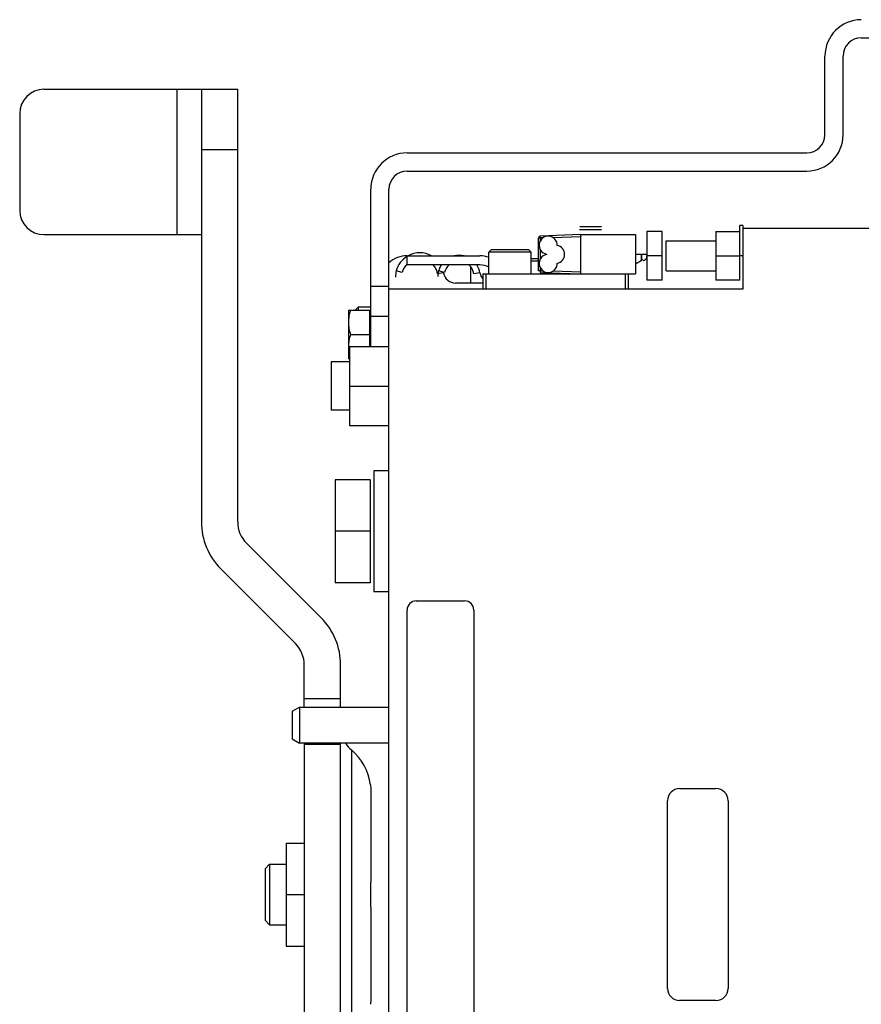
# Model space of a CAD drawing. Extents: x -1817 to 1181, y 8 to 1522.
# Tile 52 of 66: x 280 to 419, y 781 to 943. Entities that reach past the tile are written whole.
import ezdxf

# ---------------------------------------------------------------- set-up
doc = ezdxf.new("R2010")
doc.units = 0
doc.header["$LTSCALE"] = 65.395
doc.layers.get('0').update_dxf_attribs({"linetype": 'CONTINUOUS'})

msp = doc.modelspace()

# ---------------------------------------------------------------- linework, layer by layer
at = {"color": 6, "linetype": 'CONTINUOUS'}
for p, q in [((418.73, 940.46), (442.73, 940.46)), ((412.73, 924.46), (412.73, 937.46)), ((415.73, 924.46), (415.73, 937.46)), ((283.75, 931.96), (315.75, 931.96)), ((309.75, 931.96), (309.75, 860.52)), ((315.75, 860.52), (315.75, 931.96)), ((279.75, 927.96), (279.75, 911.96)), ((343.73, 921.46), (409.73, 921.46)), ((343.73, 918.46), (409.73, 918.46)), ((337.73, 889.46), (337.73, 915.46)), ((340.73, 698.96), (340.73, 915.46)), ((399.18, 909.46), (398.68, 909.46)), ((283.75, 907.96), (309.75, 907.96)), ((372.43, 907.96), (365.72, 907.73)), ((372.43, 907.96), (381.43, 907.96)), ((372.43, 901.76), (372.43, 907.66)), ((381.43, 907.96), (381.43, 901.46)), ((383.33, 908.46), (383.33, 900.46)), ((385.83, 908.46), (383.33, 908.46)), ((385.83, 900.46), (385.83, 908.46)), ((394.68, 908.46), (394.68, 900.46)), ((394.68, 908.46), (398.68, 908.46)), ((399.18, 908.96), (399.18, 898.96)), ((423.28, 908.96), (399.18, 908.96)), ((386.53, 906.96), (394.68, 906.96)), ((343.73, 904.46), (355.76, 904.46)), ((357.63, 905.46), (357.23, 905.06)), ((357.23, 901.46), (357.23, 905.06)), ((364.23, 905.06), (357.23, 905.06)), ((363.83, 905.46), (357.63, 905.46)), ((363.83, 905.46), (364.23, 905.06)), ((364.23, 901.46), (364.23, 905.06)), ((385.83, 904.46), (383.33, 904.46)), ((394.68, 904.46), (398.68, 904.46)), ((354.23, 899.96), (354.23, 902.66)), ((365.43, 903.96), (364.23, 903.96)), ((365.43, 903.56), (364.23, 903.56)), ((382.38, 903.64), (381.43, 903.09)), ((356.23, 901.46), (356.23, 898.96)), ((356.23, 901.46), (381.43, 901.46)), ((356.73, 901.46), (356.73, 898.96)), ((367.23, 901.46), (367.23, 901.64)), ((379.73, 901.46), (379.73, 898.96)), ((380.23, 901.46), (380.23, 898.96)), ((386.53, 901.96), (394.68, 901.96)), ((399.18, 898.96), (340.73, 898.96)), ((334.03, 895.46), (334.03, 887.46)), ((334.03, 895.46), (337.53, 895.46)), ((335.63, 895.96), (335.23, 895.56)), ((335.23, 895.56), (335.23, 895.46)), ((335.63, 895.96), (335.63, 895.46)), ((337.73, 895.96), (335.63, 895.96)), ((340.73, 894.46), (337.73, 894.46)), ((334.38, 891.46), (337.53, 891.46)), ((334.23, 889.46), (334.23, 876.46)), ((334.23, 889.46), (340.73, 889.46)), ((331.18, 886.96), (331.18, 878.96)), ((334.23, 886.96), (331.18, 886.96)), ((334.23, 887.46), (334.03, 887.46)), ((334.23, 882.96), (340.73, 882.96)), ((334.23, 878.96), (331.18, 878.96)), ((334.23, 876.46), (340.73, 876.46)), ((338.23, 868.96), (338.23, 848.96)), ((340.73, 868.96), (338.23, 868.96)), ((331.83, 867.46), (331.83, 850.46)), ((337.63, 867.46), (331.83, 867.46)), ((337.63, 858.96), (331.83, 858.96)), ((317.22, 856.98), (329.53, 844.67)), ((312.97, 852.74), (325.29, 840.43)), ((337.63, 850.46), (331.83, 850.46)), ((340.73, 848.96), (338.23, 848.96)), ((326.75, 829.92), (326.75, 836.89)), ((332.75, 829.92), (332.75, 836.89)), ((325.93, 829.92), (325.93, 823.96)), ((324.73, 829.23), (324.73, 824.66)), ((324.73, 824.66), (325.93, 823.96)), ((340.73, 823.96), (325.93, 823.96)), ((326.75, 823.96), (326.75, 766.46)), ((332.75, 766.46), (332.75, 823.96)), ((323.75, 807.46), (323.75, 790.46)), ((323.75, 807.46), (326.75, 807.46)), ((321.03, 803.96), (320.28, 803.21)), ((321.03, 803.96), (321.03, 793.96)), ((321.03, 803.96), (323.75, 803.96)), ((320.28, 803.21), (320.28, 794.71)), ((323.75, 798.96), (326.75, 798.96)), ((321.03, 793.96), (320.28, 794.71)), ((321.03, 793.96), (323.75, 793.96)), ((323.75, 790.46), (326.75, 790.46))]:
    msp.add_line(p, q, dxfattribs=at)
at = {"color": 9, "linetype": 'CONTINUOUS'}
for p, q in [((305.75, 907.96), (305.75, 931.96)), ((315.75, 921.96), (309.75, 921.96)), ((367.8, 907.5), (372.43, 907.66)), ((365.72, 902), (366.17, 901.98)), ((337.73, 899.46), (340.73, 899.46)), ((326.75, 831.37), (332.75, 831.37)), ((332.75, 823.74), (326.75, 823.74)), ((334.54, 822.86), (334.54, 775.07))]:
    msp.add_line(p, q, dxfattribs=at)
at = {"color": 2, "linetype": 'CONTINUOUS'}
for p, q in [((375.8, 909.26), (372.26, 909.26)), ((398.68, 900.46), (398.68, 909.46)), ((399.18, 909.46), (399.18, 908.96)), ((375.84, 908.76), (372.21, 908.76)), ((372.43, 907.66), (372.43, 907.96)), ((372.43, 907.71), (372.43, 907.66)), ((365.43, 902), (365.43, 907.43)), ((365.43, 907.43), (365.72, 907.43)), ((366.17, 907.44), (365.72, 907.43)), ((365.72, 907.43), (365.72, 906.94)), ((386.53, 901.96), (386.53, 906.96)), ((343.73, 902.96), (343.73, 904.46)), ((365.72, 905.48), (365.72, 903.94)), ((381.43, 904.71), (382.38, 904.71)), ((382.38, 904.71), (382.38, 903.64)), ((382.5, 904.71), (383.33, 904.71)), ((399.18, 904.46), (398.68, 904.46)), ((355.76, 902.96), (343.73, 902.96)), ((342.91, 901.71), (341.94, 901.96)), ((349.76, 901.63), (348.77, 901.46)), ((349.89, 901.71), (348.92, 901.96)), ((355.75, 901.64), (354.77, 901.47)), ((365.72, 902), (365.43, 902)), ((365.72, 902.48), (365.72, 902)), ((365.72, 901.7), (372.43, 901.46)), ((372.43, 901.76), (367.8, 901.92)), ((372.43, 901.46), (372.43, 901.76)), ((356.23, 899.96), (351.73, 899.96)), ((385.83, 900.46), (383.33, 900.46)), ((398.68, 900.46), (394.68, 900.46)), ((337.53, 895.46), (337.53, 889.46)), ((337.63, 867.46), (337.63, 850.46)), ((345.23, 847.46), (353.23, 847.46)), ((343.73, 751.96), (343.73, 845.96)), ((354.73, 845.96), (354.73, 751.96)), ((324.73, 829.23), (325.93, 829.92)), ((325.93, 829.92), (340.73, 829.92)), ((337.68, 817.09), (337.68, 817.09)), ((388.73, 816.46), (394.73, 816.46)), ((337.75, 815.45), (337.75, 803.1)), ((386.73, 783.46), (386.73, 814.46)), ((396.73, 814.46), (396.73, 783.46)), ((337.75, 794.82), (337.75, 782.47)), ((394.73, 781.46), (388.73, 781.46))]:
    msp.add_line(p, q, dxfattribs=at)
at = {"color": 6, "linetype": 'CONTINUOUS'}
for centre, radius, start, end in [((418.73, 937.46), 6, 90, 180), ((418.73, 937.46), 3, 90, 180), ((283.75, 927.96), 4, 90, 180), ((409.73, 924.46), 6, 270, 360), ((409.73, 924.46), 3, 270, 360), ((343.73, 915.46), 6, 90, 180), ((343.73, 915.46), 3, 90, 180), ((283.75, 911.96), 4, 180, 270), ((367.03, 906.21), 1.5, 358.8447, 258.4749), ((368.23, 904.71), 1.5, 281.5251, 78.4749), ((345.81, 900.96), 4, 121.4015, 165.5225), ((345.81, 900.96), 4, 61.0554, 118.9447), ((352.3, 901.06), 3.5, 76.3221, 103.6734), ((355.76, 899.96), 4.5, 71.0195, 90), ((367.03, 903.21), 1.5, 101.5251, 1.1553), ((352.3, 901.06), 3.5, 147.1167, 165.0994), ((345.81, 900.96), 4, 28.7878, 30.0062), ((352.3, 901.06), 3.5, 9.418, 32.887), ((345.81, 900.96), 4, 9.5941, 11.298), ((320.75, 860.52), 11, 180, 225), ((320.75, 860.52), 5, 180, 225), ((321.75, 836.89), 11, 0, 45), ((321.75, 836.89), 5, 0, 45), ((337.75, 826.69), 5, 213.0156, 229.9948), ((328.75, 815.96), 9, 7.1809, 49.9948)]:
    msp.add_arc(centre, radius, start, end, dxfattribs=at)
at = {"color": 2, "linetype": 'CONTINUOUS'}
for centre, radius, start, end in [((365.73, 907.43), 0.3, 92, 180), ((343.73, 899.96), 4.5, 90, 131.8201), ((368.23, 904.71), 1.5, 178.8448, 181.1552), ((345.81, 900.96), 3, 134.0047, 165.5225), ((345.81, 900.96), 3, 9.5941, 41.8231), ((352.3, 901.06), 2.5, 130.5275, 165.0994), ((352.3, 901.06), 2.5, 9.418, 49.4694), ((355.76, 899.96), 3, 60.7946, 90.0002), ((345.81, 900.96), 4, 165.5225, 180), ((352.3, 901.06), 3.5, 165.0994, 180), ((351.73, 901.96), 2, 189.5941, 270), ((357.73, 901.96), 2, 189.418, 221.4015), ((369.73, 901.96), 2, 345.5187, 346.2995), ((345.23, 845.96), 1.5, 90.0001, 179.9999), ((353.23, 845.96), 1.5, 0.0001, 89.9999), ((388.73, 814.46), 2, 90, 180), ((394.73, 814.46), 2, 0, 90), ((388.73, 783.46), 2, 180, 270), ((394.73, 783.46), 2, 270, 360)]:
    msp.add_arc(centre, radius, start, end, dxfattribs=at)
for points, knots in [([(365.72, 907.43), (365.72, 907.47), (365.71, 907.52), (365.71, 907.59), (365.71, 907.64), (365.71, 907.67), (365.71, 907.7), (365.71, 907.71), (365.71, 907.72), (365.72, 907.73), (365.72, 907.73), (365.72, 907.73)], [0, 0, 0, 0, 0.381911, 0.554436, 0.705672, 0.829838, 0.922208, 0.955341, 0.979354, 0.994108, 1, 1, 1, 1]), ([(382.51, 903.85), (382.51, 903.85), (382.51, 903.85), (382.51, 903.86), (382.51, 903.87), (382.51, 903.88), (382.51, 903.91), (382.51, 903.94), (382.51, 904), (382.51, 904.08), (382.51, 904.19), (382.51, 904.32), (382.51, 904.47), (382.51, 904.57), (382.51, 904.62)], [0, 0, 0, 0, 0.004619, 0.010458, 0.018636, 0.041923, 0.074272, 0.115381, 0.164852, 0.28708, 0.437038, 0.609844, 0.799573, 1, 1, 1, 1]), ([(365.72, 902), (365.72, 901.96), (365.71, 901.9), (365.71, 901.83), (365.71, 901.79), (365.71, 901.75), (365.71, 901.73), (365.71, 901.71), (365.71, 901.7), (365.72, 901.7), (365.72, 901.7), (365.72, 901.7)], [0, 0, 0, 0, 0.381911, 0.554436, 0.705672, 0.829838, 0.922208, 0.955341, 0.979354, 0.994108, 1, 1, 1, 1]), ([(337.68, 817.09), (337.69, 816.94), (337.73, 816.4), (337.75, 815.85), (337.75, 815.45)], [0, 0, 0, 0, 0.262732, 1, 1, 1, 1]), ([(337.75, 803.1), (337.75, 802.81), (337.74, 802.17), (337.71, 801.17), (337.69, 800.09), (337.68, 799.34), (337.68, 798.96)], [0, 0, 0, 0, 0.213605, 0.460143, 0.725489, 1, 1, 1, 1]), ([(337.68, 798.96), (337.68, 798.58), (337.69, 797.84), (337.71, 796.75), (337.74, 795.75), (337.75, 795.12), (337.75, 794.82)], [0, 0, 0, 0, 0.274507, 0.539847, 0.786399, 1, 1, 1, 1]), ([(337.75, 782.47), (337.75, 782.23), (337.75, 781.9), (337.73, 781.49), (337.71, 781.26), (337.7, 781.08), (337.69, 780.96), (337.69, 780.88), (337.68, 780.85), (337.68, 780.84)], [0, 0, 0, 0, 0.438917, 0.609888, 0.749949, 0.859761, 0.938236, 0.984778, 1, 1, 1, 1])]:
    msp.add_open_spline(points, degree=3, knots=knots, dxfattribs=at)
msp.add_open_spline([(382.51, 904.62), (382.51, 904.65), (382.51, 904.68), (382.5, 904.71)], degree=3, dxfattribs=at)
at = {"color": 6, "linetype": 'CONTINUOUS'}
for points, knots in [([(382.51, 903.85), (382.56, 903.8), (382.66, 903.73), (382.82, 903.7), (382.95, 903.73), (383.06, 903.8), (383.16, 903.9), (383.29, 904.11), (383.33, 904.31), (383.33, 904.46)], [0, 0, 0, 0, 0.159987, 0.266456, 0.360009, 0.453589, 0.554562, 0.669641, 1, 1, 1, 1]), ([(334.38, 895.46), (334.28, 895.14), (334.1, 894.48), (334.03, 893.8), (334.03, 893.46)], [0, 0, 0, 0, 0.501881, 1, 1, 1, 1]), ([(334.03, 893.46), (334.03, 893.12), (334.1, 892.44), (334.28, 891.79), (334.38, 891.46)], [0, 0, 0, 0, 0.498119, 1, 1, 1, 1]), ([(334.38, 891.46), (334.28, 891.14), (334.1, 890.48), (334.03, 889.8), (334.03, 889.46)], [0, 0, 0, 0, 0.501881, 1, 1, 1, 1]), ([(334.03, 889.46), (334.03, 889.21), (334.06, 888.72), (334.16, 888.23), (334.23, 887.99)], [0, 0, 0, 0, 0.498886, 1, 1, 1, 1])]:
    msp.add_open_spline(points, degree=3, knots=knots, dxfattribs=at)

doc.saveas('drawing.dxf')
